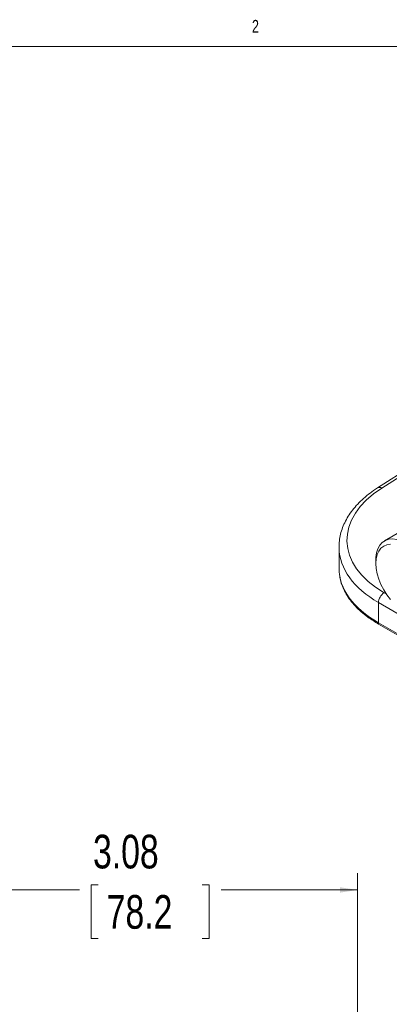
# Model space of a CAD drawing. Header units: inches. Extents: x 0.3 to 33.9, y 0.2 to 21.6.
# Tile 14 of 16: x 25.6 to 28.3, y 14.3 to 21.6. Entities that reach past the tile are written whole.
import ezdxf

# ---------------------------------------------------------------- set-up
doc = ezdxf.new("R2010")
doc.units = ezdxf.units.IN
doc.header["$MEASUREMENT"] = 0
doc.layers.add('SLD-0', color=7, linetype='Continuous', lineweight=15)
doc.styles.add('SLDTEXTSTYLE0', font='TXT', dxfattribs={"width": 0.75})
doc.dimstyles.new('SLDDIMSTYLE1', dxfattribs={"dimtxt": 0.25, "dimasz": 0.13, "dimexe": 0, "dimexo": 0.0625, "dimgap": 0.0625, "dimtad": 0, "dimtih": 1, "dimtoh": 1, "dimrnd": 1e-09, "dimzin": 12, "dimdsep": 46, "dimtxsty": 'SLDTEXTSTYLE0', "dimsah": 1, "dimcen": 0.09, "dimadec": 0, "dimazin": 3, "dimtfac": 1, "dimtofl": 0, "dimtmove": 0, "dimatfit": 3, "dimfxl": 1, "dimfrac": 2, "dimtolj": 1, "dimtzin": 12, "dimarcsym": 0})

# ---------------------------------------------------------------- blocks, each defined once
blk = doc.blocks.new('_D_5')
at = {"layer": 'SLD-0'}
for p, q in [((24.9932, 14.234), (24.9932, 15.2715)), ((28.0732, 10.7779), (28.0732, 15.2715)), ((24.9932, 15.1465), (26.0069, 15.1465)), ((26.1464, 15.1833), (26.0956, 15.1833)), ((26.0956, 15.1833), (26.0956, 14.7865)), ((26.9199, 15.1833), (26.9707, 15.1833)), ((26.9707, 15.1833), (26.9707, 14.7865)), ((28.0732, 15.1465), (27.0595, 15.1465)), ((26.0956, 14.7865), (26.1464, 14.7865)), ((26.9707, 14.7865), (26.9199, 14.7865))]:
    blk.add_line(p, q, dxfattribs=at)
for points in [[(24.9932, 15.1465), (25.1232, 15.1265), (25.1232, 15.1665)], [(28.0732, 15.1465), (27.9432, 15.1665), (27.9432, 15.1265)]]:
    blk.add_solid(points, dxfattribs=at)
at = {"layer": 'SLD-0', "char_height": 0.25, "attachment_point": 1, "style": 'SLDTEXTSTYLE0'}
for s, insert in [('3.08', (26.1083, 15.5564, -1.4325)), ('78.2', (26.2099, 15.1087, -1.4325))]:
    blk.add_mtext(s, dxfattribs=dict(at, insert=insert))

msp = doc.modelspace()

# ---------------------------------------------------------------- linework, layer by layer
at = {"color": 7, "linetype": 'Continuous', "lineweight": 0}
msp.add_line((0.5229, 21.4106), (33.5229, 21.4106), dxfattribs=at)
at = {"color": 7, "linetype": 'Continuous', "lineweight": 15}
for p, q in [((28.4946, 18.3063), (28.2224, 18.1323)), ((28.4513, 17.8404), (28.2746, 17.7384)), ((27.9365, 17.6945), (27.9365, 17.5332)), ((28.21, 17.5956), (28.21, 17.5711)), ((28.2294, 17.2804), (30.1221, 16.1878)), ((28.2294, 17.1309), (28.2294, 17.2804)), ((30.1221, 16.0383), (28.2294, 17.1309)), ((30.1232, 16.0281), (28.2305, 17.1207))]:
    msp.add_line(p, q, dxfattribs=at)
at = {"color": 8, "linetype": 'Continuous', "lineweight": 15}
for p, q in [((28.2536, 18.1301), (28.4961, 18.2851)), ((28.2881, 17.3432), (28.2707, 17.3532))]:
    msp.add_line(p, q, dxfattribs=at)
at = {"color": 7, "linetype": 'Continuous', "lineweight": 15, "flags": 128}
for points in [[(28.21, 17.5956), (28.2106, 17.6143), (28.2155, 17.6491), (28.2252, 17.6798), (28.2395, 17.7059), (28.2581, 17.7266), (28.2805, 17.7415), (28.3063, 17.7504), (28.3348, 17.753), (28.3655, 17.7491), (28.3976, 17.7391), (28.4305, 17.7229)], [(28.21, 17.5711), (28.2124, 17.6057), (28.2197, 17.6366), (28.2317, 17.663), (28.248, 17.6844), (28.2683, 17.7001), (28.2921, 17.7099), (28.3188, 17.7133)], [(28.3188, 17.3032), (28.2921, 17.3375), (28.2683, 17.3746), (28.248, 17.4138), (28.2317, 17.4541), (28.2197, 17.4943), (28.2124, 17.5337), (28.21, 17.5711)]]:
    msp.add_lwpolyline(points, dxfattribs=at)
at = {"color": 8, "linetype": 'Continuous', "lineweight": 15}
msp.add_arc((28.2361, 18.1053), 0.0303, 54.8678, 116.98002, dxfattribs=at)
at = {"color": 7, "linetype": 'Continuous', "lineweight": 15}
for centre, radius, start, end in [((28.3219, 17.2761), 0.0926, 123.54035, 177.32575), ((28.2769, 17.1306), 0.0474, 179.64002, 192.06924)]:
    msp.add_arc(centre, radius, start, end, dxfattribs=at)
for centre, major_axis, ratio, start_param, end_param in [((28.9354, 17.7571), (0.9399, 0.0219), 0.592198, 2.368583, 3.913199), ((28.9365, 17.7087), (0.9999, 0.0219), 0.591316, 3.128669, 3.143167)]:
    msp.add_ellipse(centre, major_axis=major_axis, ratio=ratio, start_param=start_param, end_param=end_param, dxfattribs=at)
at = {"color": 8, "linetype": 'Continuous', "lineweight": 15}
for centre, major_axis, ratio, start_param, end_param in [((28.9365, 17.7087), (0.9999, 0.0219), 0.591316, 3.143167, 3.914067), ((28.9365, 17.519), (0.9999, -0.0208), 0.562909, 3.153305, 3.938703)]:
    msp.add_ellipse(centre, major_axis=major_axis, ratio=ratio, start_param=start_param, end_param=end_param, dxfattribs=at)
at = {"color": 7, "linetype": 'Continuous', "lineweight": 15}
for points, knots in [([(28.2224, 18.1323), (28.2126, 18.1259), (28.1845, 18.1074), (28.1415, 18.0748), (28.0952, 18.0338), (28.0543, 17.9904), (28.0191, 17.945), (27.9898, 17.898), (27.9667, 17.8497), (27.9499, 17.8005), (27.9398, 17.751), (27.9357, 17.7123), (27.937, 17.6904), (27.9373, 17.685)], [0, 0, 0, 0, 0.054716, 0.157995, 0.261292, 0.364391, 0.467089, 0.569147, 0.670332, 0.770488, 0.869597, 0.967821, 1, 1, 1, 1]), ([(27.9374, 17.5387), (27.937, 17.5299), (27.9363, 17.5095), (27.9396, 17.4892), (27.9415, 17.4776)], [0, 0, 0, 0, 0.430128, 1, 1, 1, 1]), ([(28.2305, 17.1207), (28.2031, 17.1376), (28.1567, 17.1663), (28.1011, 17.2113), (28.0576, 17.253), (28.0202, 17.2971), (27.9892, 17.3429), (27.9656, 17.3895), (27.949, 17.4344), (27.9438, 17.464), (27.9414, 17.4777)], [0, 0, 0, 0, 0.172606, 0.292307, 0.412008, 0.535188, 0.658368, 0.778019, 0.897671, 1, 1, 1, 1])]:
    msp.add_open_spline(points, degree=3, knots=knots, dxfattribs=at)

# ---------------------------------------------------------------- texts
at = {"color": 7, "linetype": 'Continuous', "lineweight": 0, "insert": (27.2892, 21.6071), "char_height": 0.0938, "attachment_point": 1, "style": 'SLDTEXTSTYLE0'}
msp.add_mtext('2', dxfattribs=at)

# ---------------------------------------------------------------- dimensions: what is measured, and where the dimension line sits
at = {"layer": 'SLD-0'}
dim = msp.add_linear_dim(base=(28.0732, 15.1465), p1=(24.9932, 14.184), p2=(28.0732, 10.7279), dimstyle='SLDDIMSTYLE1', dxfattribs=at)
dim.commit()
dim.dimension.update_dxf_attribs({"geometry": '_D_5', "text_midpoint": (26.5332, 15.1465), "dimtype": 160})

doc.saveas('drawing.dxf')
